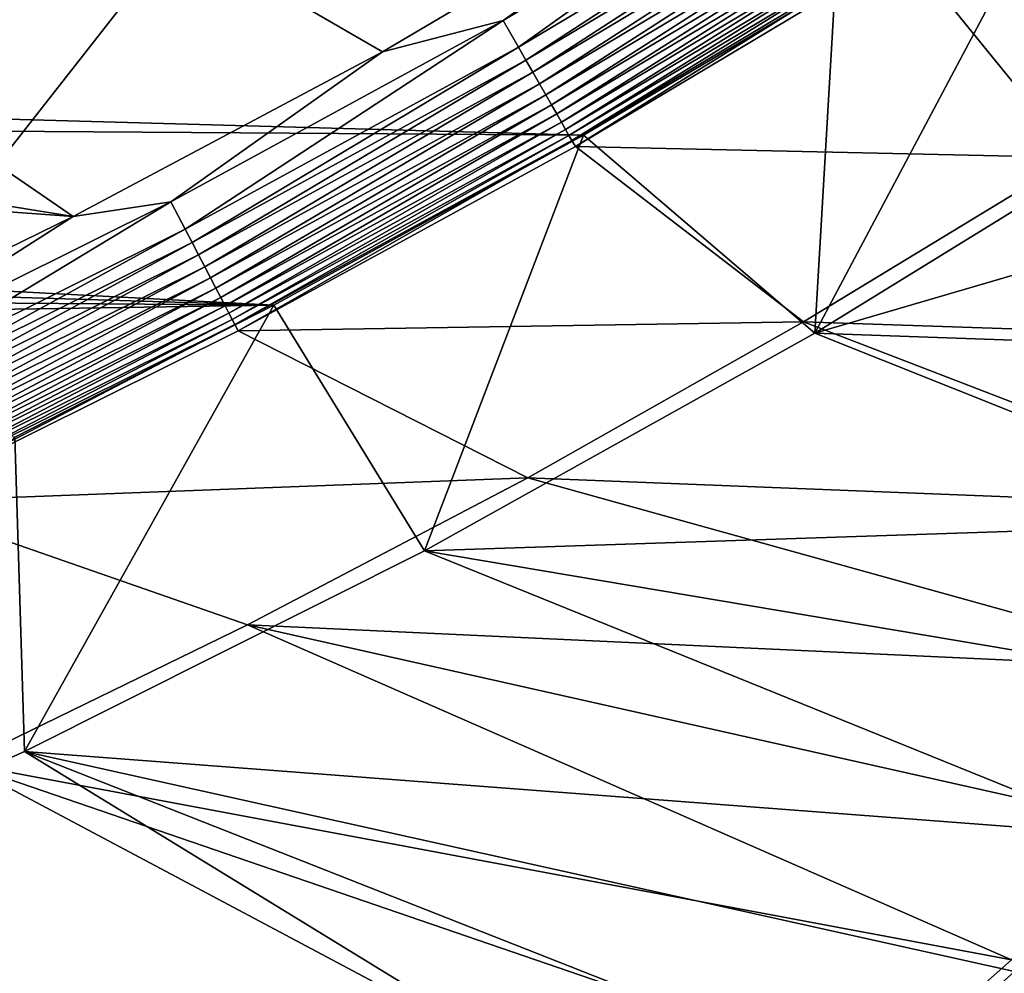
# Model space of a CAD drawing. Header units: metres. Extents: x 0 to 1651, y -1070 to 0.
# Tile 68 of 109: x 967 to 1132, y -835 to -676. Entities that reach past the tile are written whole.
import ezdxf

# ---------------------------------------------------------------- set-up
doc = ezdxf.new("R2010")
doc.units = ezdxf.units.M

msp = doc.modelspace()

# ---------------------------------------------------------------- linework, layer by layer
at = {"layer": 'None'}
for points in [[(448.937836, -346.290924, -403), (357.478821, -608.434082, -403), (976.156128, -708.609314, -403)], [(976.156128, -708.609314, -403), (1028.034058, -681.003662, -403), (448.937836, -346.290924, -403)], [(1028.034058, -681.003662, -403), (1103.315796, -636.548584, -403), (448.937836, -346.290924, -403)], [(357.478821, -608.434082, -403), (386.190338, -665.793701, -403), (976.156128, -708.609314, -403)], [(1103.315796, -636.548584, -403), (1028.034058, -681.003662, -403), (1048.279663, -675.714661, -402.52005)], [(1102.798218, -643.156067, -402.52005), (1103.315796, -636.548584, -403), (1048.279663, -675.714661, -402.52005)], [(1102.798218, -643.156067, -402.52005), (1048.279663, -675.714661, -402.52005), (1050.848145, -680.209656, -401.100159)], [(1105.537476, -647.549011, -401.100159), (1102.798218, -643.156067, -402.52005), (1050.848145, -680.209656, -401.100159)], [(1164.248901, -688.90741, -63), (1100.545654, -728.14679, -63), (1145.369263, -643.685303, -406)], [(1145.369263, -643.685303, -406), (1100.545654, -728.14679, -63), (1103.928101, -669.917908, -406)], [(1103.928101, -669.917908, -406), (371.644379, -675.803894, -406), (356.292084, -646.405518, -406)], [(1105.537476, -647.549011, -401.100159), (1050.848145, -680.209656, -401.100159), (1052.073608, -682.354309, -400.048401)], [(1106.844482, -649.644897, -400.048401), (1105.537476, -647.549011, -401.100159), (1052.073608, -682.354309, -400.048401)], [(1106.844482, -649.644897, -400.048401), (1052.073608, -682.354309, -400.048401), (1053.246582, -684.407104, -398.780426)], [(1108.095581, -651.651123, -398.780426), (1106.844482, -649.644897, -400.048401), (1053.246582, -684.407104, -398.780426)], [(1108.095581, -651.651123, -398.780426), (1053.246582, -684.407104, -398.780426), (1054.358521, -686.352844, -397.307617)], [(1109.281372, -653.552734, -397.307617), (1108.095581, -651.651123, -398.780426), (1054.358521, -686.352844, -397.307617)], [(1109.281372, -653.552734, -397.307617), (1054.358521, -686.352844, -397.307617), (1055.400391, -688.176331, -395.641296)], [(1110.392578, -655.334778, -395.641296), (1109.281372, -653.552734, -397.307617), (1055.400391, -688.176331, -395.641296)], [(1110.392578, -655.334778, -395.641296), (1055.400391, -688.176331, -395.641296), (1056.364136, -689.862793, -393.793457)], [(1111.42041, -656.983032, -393.793457), (1110.392578, -655.334778, -395.641296), (1056.364136, -689.862793, -393.793457)], [(1111.42041, -656.983032, -393.793457), (1056.364136, -689.862793, -393.793457), (1057.242432, -691.399902, -391.779236)], [(1112.357178, -658.485229, -391.779236), (1111.42041, -656.983032, -393.793457), (1057.242432, -691.399902, -391.779236)], [(1112.357178, -658.485229, -391.779236), (1057.242432, -691.399902, -391.779236), (1058.028687, -692.775818, -389.61441)], [(1113.195679, -659.829895, -389.61441), (1112.357178, -658.485229, -391.779236), (1058.028687, -692.775818, -389.61441)], [(1113.195679, -659.829895, -389.61441), (1058.028687, -692.775818, -389.61441), (1058.715942, -693.978577, -387.314758)], [(1113.928711, -661.005371, -387.314758), (1113.195679, -659.829895, -389.61441), (1058.715942, -693.978577, -387.314758)], [(1113.928711, -661.005371, -387.314758), (1058.715942, -693.978577, -387.314758), (1059.298096, -694.997375, -384.897552)], [(1114.549561, -662.001038, -384.897552), (1113.928711, -661.005371, -387.314758), (1059.298096, -694.997375, -384.897552)], [(1114.549561, -662.001038, -384.897552), (1059.298096, -694.997375, -384.897552), (1059.770996, -695.825012, -382.385681)], [(1115.053955, -662.809814, -382.385681), (1114.549561, -662.001038, -384.897552), (1059.770996, -695.825012, -382.385681)], [(1059.770996, -695.825012, -382.385681), (1060.382324, -696.878235, -377.175201), (1115.053955, -662.809814, -382.385681)], [(1060.382324, -696.878235, -377.175201), (1115.709473, -663.836426, -377.175201), (1115.053955, -662.809814, -382.385681)], [(1115.709473, -663.836426, -377.175201), (1060.382324, -696.878235, -377.175201), (1144.001343, -698.71637, -60)], [(1188.519897, -669.787903, -60), (1115.709473, -663.836426, -377.175201), (1144.001343, -698.71637, -60)], [(976.156128, -708.609314, -403), (386.190338, -665.793701, -403), (928.621887, -731.870789, -403)], [(1103.928101, -669.917908, -406), (1061.736694, -694.926086, -406), (371.644379, -675.803894, -406)], [(1100.545654, -728.14679, -63), (1061.736694, -694.926086, -406), (1103.928101, -669.917908, -406)], [(1061.736694, -694.926086, -406), (379.653595, -690.296692, -406), (371.644379, -675.803894, -406)], [(1048.279663, -675.714661, -402.52005), (992.553284, -706.152771, -402.52005), (994.947083, -710.743164, -401.100159)], [(1048.279663, -675.714661, -402.52005), (1028.034058, -681.003662, -403), (992.553284, -706.152771, -402.52005)], [(1050.848145, -680.209656, -401.100159), (1048.279663, -675.714661, -402.52005), (994.947083, -710.743164, -401.100159)], [(1050.848145, -680.209656, -401.100159), (994.947083, -710.743164, -401.100159), (996.089233, -712.933289, -400.048401)], [(1052.073608, -682.354309, -400.048401), (1050.848145, -680.209656, -401.100159), (996.089233, -712.933289, -400.048401)], [(1028.034058, -681.003662, -403), (976.156128, -708.609314, -403), (992.553284, -706.152771, -402.52005)], [(1052.073608, -682.354309, -400.048401), (996.089233, -712.933289, -400.048401), (997.182495, -715.029663, -398.780426)], [(1053.246582, -684.407104, -398.780426), (1052.073608, -682.354309, -400.048401), (997.182495, -715.029663, -398.780426)], [(1053.246582, -684.407104, -398.780426), (997.182495, -715.029663, -398.780426), (998.218689, -717.016724, -397.307617)], [(1054.358521, -686.352844, -397.307617), (1053.246582, -684.407104, -398.780426), (998.218689, -717.016724, -397.307617)], [(1054.358521, -686.352844, -397.307617), (998.218689, -717.016724, -397.307617), (999.189819, -718.878906, -395.641296)], [(1055.400391, -688.176331, -395.641296), (1054.358521, -686.352844, -397.307617), (999.189819, -718.878906, -395.641296)], [(1055.400391, -688.176331, -395.641296), (999.189819, -718.878906, -395.641296), (1000.087952, -720.601196, -393.793457)], [(1056.364136, -689.862793, -393.793457), (1055.400391, -688.176331, -395.641296), (1000.087952, -720.601196, -393.793457)], [(1056.364136, -689.862793, -393.793457), (1000.087952, -720.601196, -393.793457), (1000.906555, -722.170898, -391.779236)], [(1057.242432, -691.399902, -391.779236), (1056.364136, -689.862793, -393.793457), (1000.906555, -722.170898, -391.779236)], [(1100.545654, -728.14679, -63), (1164.248901, -688.90741, -63), (1190.754272, -701.768311, -63)], [(1061.736694, -694.926086, -406), (1009.816956, -723.474548, -406), (379.653595, -690.296692, -406)], [(1009.816956, -723.474548, -406), (387.854187, -704.601257, -406), (379.653595, -690.296692, -406)], [(1057.242432, -691.399902, -391.779236), (1000.906555, -722.170898, -391.779236), (1001.639282, -723.575989, -389.61441)], [(1058.028687, -692.775818, -389.61441), (1057.242432, -691.399902, -391.779236), (1001.639282, -723.575989, -389.61441)], [(1058.028687, -692.775818, -389.61441), (1001.639282, -723.575989, -389.61441), (1002.279846, -724.804321, -387.314758)], [(1058.715942, -693.978577, -387.314758), (1058.028687, -692.775818, -389.61441), (1002.279846, -724.804321, -387.314758)], [(1058.715942, -693.978577, -387.314758), (1002.279846, -724.804321, -387.314758), (1002.822449, -725.844727, -384.897552)], [(1059.298096, -694.997375, -384.897552), (1058.715942, -693.978577, -387.314758), (1002.822449, -725.844727, -384.897552)], [(1059.298096, -694.997375, -384.897552), (1002.822449, -725.844727, -384.897552), (1003.263184, -726.68988, -382.385681)], [(1059.770996, -695.825012, -382.385681), (1059.298096, -694.997375, -384.897552), (1003.263184, -726.68988, -382.385681)], [(1035.060791, -764.657593, -63), (1009.816956, -723.474548, -406), (1061.736694, -694.926086, -406)], [(1100.545654, -728.14679, -63), (1035.060791, -764.657593, -63), (1061.736694, -694.926086, -406)], [(1003.263184, -726.68988, -382.385681), (1003.825867, -727.768921, -377.175201), (1059.770996, -695.825012, -382.385681)], [(1003.825867, -727.768921, -377.175201), (1060.382324, -696.878235, -377.175201), (1059.770996, -695.825012, -382.385681)], [(1060.382324, -696.878235, -377.175201), (1003.825867, -727.768921, -377.175201), (1098.611572, -726.257629, -60)], [(1144.001343, -698.71637, -60), (1060.382324, -696.878235, -377.175201), (1098.611572, -726.257629, -60)], [(1144.001343, -698.71637, -60), (1098.611572, -726.257629, -60), (1186.84314, -729.234802, -60)], [(1187.505127, -731.214172, -63), (1100.545654, -728.14679, -63), (1190.754272, -701.768311, -63)], [(1009.816956, -723.474548, -406), (396.246918, -718.725159, -406), (387.854187, -704.601257, -406)], [(992.553284, -706.152771, -402.52005), (935.69751, -734.425232, -402.52005), (937.913147, -739.104248, -401.100159)], [(992.553284, -706.152771, -402.52005), (976.156128, -708.609314, -403), (935.69751, -734.425232, -402.52005)], [(994.947083, -710.743164, -401.100159), (992.553284, -706.152771, -402.52005), (937.913147, -739.104248, -401.100159)], [(935.69751, -734.425232, -402.52005), (976.156128, -708.609314, -403), (928.621887, -731.870789, -403)], [(994.947083, -710.743164, -401.100159), (937.913147, -739.104248, -401.100159), (938.970276, -741.33667, -400.048401)], [(996.089233, -712.933289, -400.048401), (994.947083, -710.743164, -401.100159), (938.970276, -741.33667, -400.048401)], [(996.089233, -712.933289, -400.048401), (938.970276, -741.33667, -400.048401), (939.982117, -743.473511, -398.780426)], [(997.182495, -715.029663, -398.780426), (996.089233, -712.933289, -400.048401), (939.982117, -743.473511, -398.780426)], [(997.182495, -715.029663, -398.780426), (939.982117, -743.473511, -398.780426), (940.941223, -745.498901, -397.307617)], [(998.218689, -717.016724, -397.307617), (997.182495, -715.029663, -398.780426), (940.941223, -745.498901, -397.307617)], [(998.218689, -717.016724, -397.307617), (940.941223, -745.498901, -397.307617), (941.840027, -747.397034, -395.641296)], [(999.189819, -718.878906, -395.641296), (998.218689, -717.016724, -397.307617), (941.840027, -747.397034, -395.641296)], [(404.908142, -732.795654, -406), (396.246918, -718.725159, -406), (1009.816956, -723.474548, -406)], [(999.189819, -718.878906, -395.641296), (941.840027, -747.397034, -395.641296), (942.671326, -749.152527, -393.793457)], [(1000.087952, -720.601196, -393.793457), (999.189819, -718.878906, -395.641296), (942.671326, -749.152527, -393.793457)], [(1000.087952, -720.601196, -393.793457), (942.671326, -749.152527, -393.793457), (943.429016, -750.752563, -391.779236)], [(1000.906555, -722.170898, -391.779236), (1000.087952, -720.601196, -393.793457), (943.429016, -750.752563, -391.779236)], [(1000.906555, -722.170898, -391.779236), (943.429016, -750.752563, -391.779236), (944.107178, -752.184814, -389.61441)], [(1001.639282, -723.575989, -389.61441), (1000.906555, -722.170898, -391.779236), (944.107178, -752.184814, -389.61441)], [(966.380066, -745.566528, -406), (404.908142, -732.795654, -406), (1009.816956, -723.474548, -406)], [(1001.639282, -723.575989, -389.61441), (944.107178, -752.184814, -389.61441), (944.700073, -753.436829, -387.314758)], [(1002.279846, -724.804321, -387.314758), (1001.639282, -723.575989, -389.61441), (944.700073, -753.436829, -387.314758)], [(1002.279846, -724.804321, -387.314758), (944.700073, -753.436829, -387.314758), (945.202271, -754.497314, -384.897552)], [(1002.822449, -725.844727, -384.897552), (1002.279846, -724.804321, -387.314758), (945.202271, -754.497314, -384.897552)], [(967.999084, -798.309875, -63), (966.380066, -745.566528, -406), (1009.816956, -723.474548, -406)], [(1035.060791, -764.657593, -63), (967.999084, -798.309875, -63), (1009.816956, -723.474548, -406)], [(1002.822449, -725.844727, -384.897552), (945.202271, -754.497314, -384.897552), (945.610168, -755.358765, -382.385681)], [(1003.263184, -726.68988, -382.385681), (1002.822449, -725.844727, -384.897552), (945.610168, -755.358765, -382.385681)], [(1098.611572, -726.257629, -60), (1003.825867, -727.768921, -377.175201), (1052.393677, -752.385559, -60)], [(1098.611572, -726.257629, -60), (1052.393677, -752.385559, -60), (1179.635986, -757.431274, -60)], [(1098.611572, -726.257629, -60), (1179.635986, -757.431274, -60), (1186.84314, -729.234802, -60)], [(945.610168, -755.358765, -382.385681), (946.123901, -756.462891, -377.175201), (1003.263184, -726.68988, -382.385681)], [(946.123901, -756.462891, -377.175201), (1003.825867, -727.768921, -377.175201), (1003.263184, -726.68988, -382.385681)], [(1003.825867, -727.768921, -377.175201), (946.123901, -756.462891, -377.175201), (1052.393677, -752.385559, -60)], [(1035.060791, -764.657593, -63), (1100.545654, -728.14679, -63), (1179.990723, -759.869934, -63)], [(1100.545654, -728.14679, -63), (1187.505127, -731.214172, -63), (1179.990723, -759.869934, -63)], [(967.999084, -798.309875, -63), (899.523071, -829.016846, -63), (966.380066, -745.566528, -406)], [(1052.393677, -752.385559, -60), (946.123901, -756.462891, -377.175201), (1005.391907, -777.075317, -60)], [(1052.393677, -752.385559, -60), (1005.391907, -777.075317, -60), (1168.250977, -784.602356, -60)], [(1052.393677, -752.385559, -60), (1168.250977, -784.602356, -60), (1179.635986, -757.431274, -60)], [(946.123901, -756.462891, -377.175201), (957.650818, -800.303345, -60), (1005.391907, -777.075317, -60)], [(1179.990723, -759.869934, -63), (1168.382324, -787.125671, -63), (1035.060791, -764.657593, -63)], [(1035.060791, -764.657593, -63), (1152.940552, -812.407959, -63), (967.999084, -798.309875, -63)], [(1168.382324, -787.125671, -63), (1152.940552, -812.407959, -63), (1035.060791, -764.657593, -63)], [(1005.391907, -777.075317, -60), (957.650818, -800.303345, -60), (1133.514404, -833.214722, -60)], [(1005.391907, -777.075317, -60), (1152.741333, -810.166748, -60), (1168.250977, -784.602356, -60)], [(1152.741333, -810.166748, -60), (1005.391907, -777.075317, -60), (1133.514404, -833.214722, -60)], [(899.523071, -829.016846, -63), (967.999084, -798.309875, -63), (1087.299927, -871.384155, -63)], [(967.999084, -798.309875, -63), (1111.990356, -855.015686, -63), (1087.299927, -871.384155, -63)], [(1152.940552, -812.407959, -63), (1134.00708, -835.193542, -63), (967.999084, -798.309875, -63)], [(967.999084, -798.309875, -63), (1134.00708, -835.193542, -63), (1111.990356, -855.015686, -63)], [(957.650818, -800.303345, -60), (909.21582, -822.047546, -60), (1086.735718, -868.975159, -60)], [(1133.514404, -833.214722, -60), (957.650818, -800.303345, -60), (1111.231934, -852.990967, -60)], [(957.650818, -800.303345, -60), (1086.735718, -868.975159, -60), (1111.231934, -852.990967, -60)], [(909.21582, -822.047546, -60), (860.133179, -842.287231, -60), (1034.935425, -895.568054, -60)], [(909.21582, -822.047546, -60), (1034.935425, -895.568054, -60), (1086.735718, -868.975159, -60)], [(1133.514404, -833.214722, -60), (1111.231934, -852.990967, -60), (1164.763794, -825.426147, -29.916328)], [(1111.231934, -852.990967, -60), (1152.417969, -835.789978, -29.911509), (1164.763794, -825.426147, -29.916328)], [(829.854187, -856.684265, -63), (899.523071, -829.016846, -63), (1034.51062, -898.381042, -63)], [(899.523071, -829.016846, -63), (1087.299927, -871.384155, -63), (1034.51062, -898.381042, -63)], [(1111.990356, -855.015686, -63), (1134.00708, -835.193542, -63), (1151.530151, -839.141418, -32.546867)]]:
    msp.add_3dface(points, dxfattribs=at)
at = {"layer": 'None01'}
for points in [[(937.769287, -700.150574, -410), (1420.450195, -116.977798, -410), (1404.711548, -104.637085, -410)], [(1404.711548, -104.637085, -410), (1404.711548, -104.637085, -430), (937.769287, -700.150574, -410)], [(1404.711548, -104.637085, -430), (937.769287, -700.150574, -430), (937.769287, -700.150574, -410)], [(937.769287, -700.150574, -430), (1404.711548, -104.637085, -430), (1420.450195, -116.977798, -430)], [(953.507996, -712.491272, -410), (1420.450195, -116.977798, -410), (937.769287, -700.150574, -410)], [(953.507996, -712.491272, -430), (937.769287, -700.150574, -430), (1420.450195, -116.977798, -430)], [(953.507996, -712.491272, -410), (953.507996, -712.491272, -430), (1420.450195, -116.977798, -410)], [(953.507996, -712.491272, -430), (1420.450195, -116.977798, -430), (1420.450195, -116.977798, -410)]]:
    msp.add_3dface(points, dxfattribs=at)

doc.saveas('drawing.dxf')
